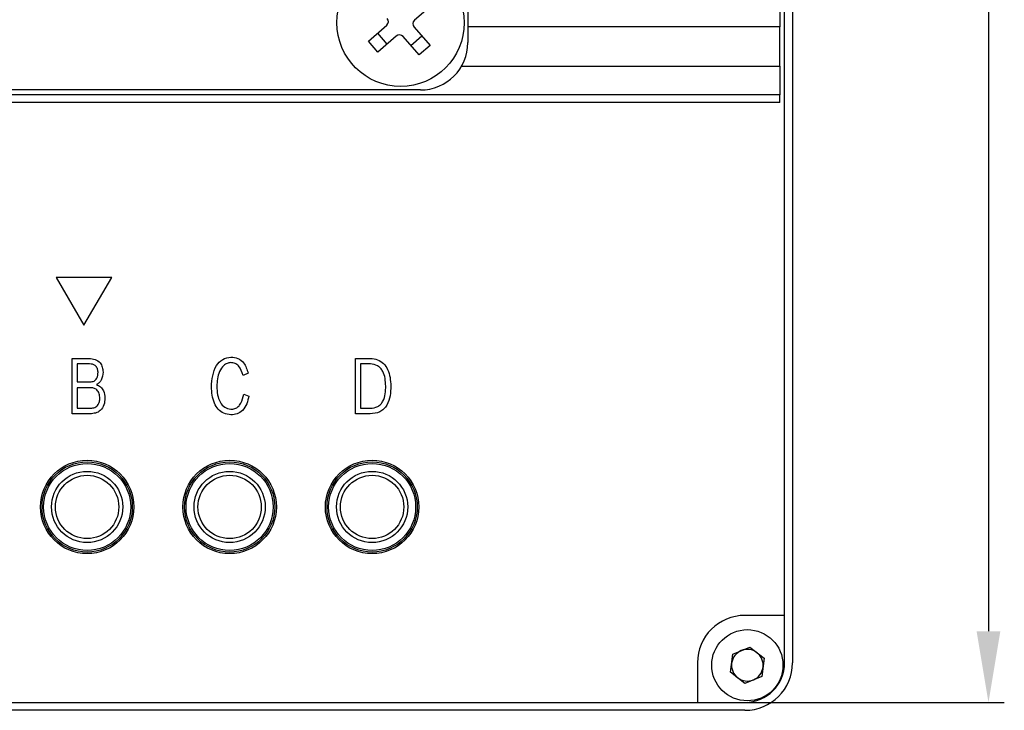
# Model space of a CAD drawing. Header units: millimetres. Extents: x 0 to 13344, y -4323 to 0.
# Tile 5 of 6: x 13282 to 13344, y -4090 to -4046. Entities that reach past the tile are written whole.
import ezdxf

# ---------------------------------------------------------------- set-up
doc = ezdxf.new("R2010")
doc.units = ezdxf.units.MM
doc.layers.add('粗实线', color=7, linetype='Continuous', lineweight=50)
doc.layers.add('细实线', color=3, linetype='Continuous', lineweight=25)
doc.styles.add('iTek', font='txt', dxfattribs={"width": 0.8, "height": 7})
doc.dimstyles.new('iTek', dxfattribs={"dimscale": 0, "dimtxt": 7, "dimasz": 4.5, "dimexe": 1, "dimexo": 0, "dimgap": 1.5, "dimtad": 1, "dimtoh": 1, "dimdsep": 46, "dimtxsty": 'iTek', "dimcen": 4, "dimclrd": 256, "dimclre": 256, "dimclrt": 256, "dimazin": 2, "dimtfac": 1, "dimtmove": 0, "dimatfit": 3, "dimfxl": 1, "dimlwd": -1, "dimlwe": -1, "dimarcsym": 0})

# ---------------------------------------------------------------- blocks, each defined once
blk = doc.blocks.new('*D81')
at = {"layer": 'Defpoints', "color": 0}
for p in [(13327.535, -3979.312), (13327.535, -4089.312), (13342.915, -4089.312)]:
    blk.add_point(p, dxfattribs=at)
at = {"layer": '细实线'}
for p, q in [((13327.535, -3979.312), (13343.915, -3979.312)), ((13342.915, -3983.812), (13342.915, -4084.812)), ((13327.535, -4089.312), (13343.915, -4089.312))]:
    blk.add_line(p, q, dxfattribs=at)
for points in [[(13342.165, -3983.812), (13343.665, -3983.812), (13342.915, -3979.312)], [(13342.165, -4084.812), (13343.665, -4084.812), (13342.915, -4089.312)]]:
    blk.add_solid(points, dxfattribs=at)
at = {"layer": '细实线', "insert": (13337.678, -4034.312), "char_height": 7, "attachment_point": 5, "rotation": 90, "style": 'iTek'}
blk.add_mtext('110', dxfattribs=at)

msp = doc.modelspace()

# ---------------------------------------------------------------- linework, layer by layer
at = {"layer": '粗实线', "lineweight": 30}
for p, q in [((13330.535, -3981.812), (13330.535, -4086.812)), ((13310.035, -3983.612), (13310.035, -4047.612)), ((13330.035, -4083.812), (13330.035, -3984.812)), ((13329.735, -4044.812), (13329.735, -4046.612)), ((13307.822, -4045.199), (13306.66, -4046.21)), ((13303.748, -4047.525), (13304.91, -4046.514)), ((13306.631, -4046.633), (13307.642, -4047.795)), ((13329.735, -4046.612), (13310.035, -4046.612)), ((13329.735, -4049.112), (13329.735, -4046.612)), ((13304.94, -4047.707), (13304.336, -4047.013)), ((13305.514, -4047.208), (13304.352, -4048.219)), ((13306.948, -4048.399), (13305.937, -4047.237)), ((13307.13, -4047.207), (13306.436, -4047.811)), ((13304.352, -4048.219), (13303.748, -4047.525)), ((13307.642, -4047.795), (13306.948, -4048.399)), ((13309.633, -4049.112), (13329.735, -4049.112)), ((13329.735, -4049.112), (13329.735, -4050.912)), ((13329.735, -4050.912), (13220.335, -4050.912)), ((13307.035, -4050.612), (13243.035, -4050.612)), ((13329.735, -4051.412), (13329.735, -4050.912)), ((13329.735, -4051.412), (13220.335, -4051.412)), ((13287.535, -4062.452), (13284.035, -4062.452)), ((13284.035, -4062.452), (13285.785, -4065.483)), ((13285.785, -4065.483), (13287.535, -4062.452)), ((13285.03, -4071.074), (13285.03, -4067.574)), ((13285.03, -4067.574), (13286.103, -4067.574)), ((13302.936, -4067.574), (13303.883, -4067.574)), ((13302.936, -4071.074), (13302.936, -4067.574)), ((13285.357, -4067.925), (13285.357, -4069.058)), ((13286.14, -4067.925), (13285.357, -4067.925)), ((13303.256, -4067.925), (13303.256, -4070.719)), ((13303.875, -4067.925), (13303.256, -4067.925)), ((13285.357, -4069.058), (13286.177, -4069.058)), ((13296.157, -4068.51), (13295.837, -4068.66)), ((13285.357, -4069.423), (13285.357, -4070.719)), ((13286.17, -4069.423), (13285.357, -4069.423)), ((13295.874, -4069.839), (13296.201, -4069.951)), ((13285.357, -4070.719), (13286.207, -4070.719)), ((13303.256, -4070.719), (13303.86, -4070.719)), ((13286.185, -4071.074), (13285.03, -4071.074)), ((13303.86, -4071.074), (13302.936, -4071.074)), ((13330.035, -4083.812), (13327.535, -4083.812)), ((13330.035, -4086.812), (13330.035, -4083.812)), ((13326.769, -4086.258), (13327.837, -4085.817)), ((13327.837, -4085.817), (13328.752, -4086.521)), ((13326.618, -4087.403), (13326.769, -4086.258)), ((13324.535, -4086.812), (13324.535, -4089.312)), ((13328.752, -4086.521), (13328.6, -4087.666)), ((13327.533, -4088.107), (13326.618, -4087.403)), ((13328.6, -4087.666), (13327.533, -4088.107)), ((13225.535, -4089.312), (13324.535, -4089.312)), ((13324.535, -4089.312), (13327.535, -4089.312)), ((13327.535, -4089.812), (13222.535, -4089.812))]:
    msp.add_line(p, q, dxfattribs=at)
for centre, radius in [((13305.785, -4046.362), 4.02), ((13285.985, -4076.962), 2.95), ((13294.985, -4076.962), 2.95), ((13303.985, -4076.962), 2.95), ((13285.985, -4076.962), 2.85), ((13285.985, -4076.962), 2.75), ((13294.985, -4076.962), 2.85), ((13294.985, -4076.962), 2.75), ((13303.985, -4076.962), 2.85), ((13303.985, -4076.962), 2.75), ((13285.985, -4076.962), 2.25), ((13285.985, -4076.962), 2), ((13294.985, -4076.962), 2.25), ((13294.985, -4076.962), 2), ((13303.985, -4076.962), 2.25), ((13303.985, -4076.962), 2), ((13327.685, -4086.962), 2.25)]:
    msp.add_circle(centre, radius, dxfattribs=at)
for centre, radius, start, end in [((13304.713, -4046.288), 0.3, 311.03611, 41.03611), ((13306.857, -4046.436), 0.3, 131.03611, 221.03611), ((13305.711, -4047.434), 0.3, 41.03611, 131.03611), ((13307.035, -4047.612), 3, 270, 0), ((13327.535, -4086.812), 3, 90, 180), ((13327.685, -4086.962), 1, 112.44828, 172.44828), ((13327.685, -4086.962), 1, 52.44828, 112.44828), ((13327.685, -4086.962), 1, 352.44828, 52.44828), ((13327.685, -4086.962), 1, 172.44828, 232.44828), ((13327.535, -4086.812), 3, 270, 0), ((13327.535, -4086.812), 2.5, 270, 0), ((13327.685, -4086.962), 1, 292.44828, 352.44828), ((13327.685, -4086.962), 1, 232.44828, 292.44828)]:
    msp.add_arc(centre, radius, start, end, dxfattribs=at)
for points, knots in [([(13286.103, -4067.574), (13286.233, -4067.585), (13286.494, -4067.607), (13286.811, -4067.82), (13286.96, -4068.129), (13286.98, -4068.333), (13286.99, -4068.435)], [0, 0, 0, 0, 0.28061, 0.559009, 0.779087, 1, 1, 1, 1]), ([(13293.835, -4069.366), (13293.853, -4069.134), (13293.887, -4068.671), (13294.096, -4068.051), (13294.522, -4067.589), (13294.886, -4067.523), (13295.069, -4067.49)], [0, 0, 0, 0, 0.281239, 0.561433, 0.780592, 1, 1, 1, 1]), ([(13295.061, -4067.841), (13294.982, -4067.854), (13294.823, -4067.881), (13294.544, -4068.05), (13294.229, -4068.54), (13294.192, -4069.024), (13294.167, -4069.347)], [0, 0, 0, 0, 0.125346, 0.2506, 0.499741, 1, 1, 1, 1]), ([(13295.837, -4068.66), (13295.766, -4068.438), (13295.668, -4068.128), (13295.334, -4067.861), (13295.152, -4067.848), (13295.061, -4067.841)], [0, 0, 0, 0, 0.559616, 0.77991, 1, 1, 1, 1]), ([(13295.069, -4067.49), (13295.222, -4067.505), (13295.527, -4067.535), (13295.963, -4067.906), (13296.083, -4068.281), (13296.157, -4068.51)], [0, 0, 0, 0, 0.280108, 0.559696, 1, 1, 1, 1]), ([(13303.883, -4067.574), (13304.033, -4067.592), (13304.334, -4067.628), (13304.728, -4067.88), (13304.996, -4068.286), (13305.135, -4068.778), (13305.154, -4069.133), (13305.164, -4069.31)], [0, 0, 0, 0, 0.186668, 0.372787, 0.559189, 0.779385, 1, 1, 1, 1]), ([(13286.673, -4068.444), (13286.666, -4068.365), (13286.652, -4068.207), (13286.516, -4068.02), (13286.325, -4067.937), (13286.202, -4067.929), (13286.14, -4067.925)], [0, 0, 0, 0, 0.2806323, 0.5588144, 0.7789524, 1, 1, 1, 1]), ([(13286.177, -4069.058), (13286.262, -4069.049), (13286.431, -4069.031), (13286.65, -4068.796), (13286.664, -4068.578), (13286.673, -4068.444)], [0, 0, 0, 0, 0.2805988, 0.5593221, 1, 1, 1, 1]), ([(13286.99, -4068.435), (13286.973, -4068.615), (13286.95, -4068.866), (13286.749, -4069.121), (13286.629, -4069.191), (13286.568, -4069.226)], [0, 0, 0, 0, 0.557965, 0.778922, 1, 1, 1, 1]), ([(13304.844, -4069.32), (13304.836, -4069.161), (13304.821, -4068.843), (13304.707, -4068.453), (13304.527, -4068.188), (13304.277, -4067.98), (13304.036, -4067.947), (13303.875, -4067.925)], [0, 0, 0, 0, 0.2508458, 0.5009991, 0.6262918, 0.7513983, 1, 1, 1, 1]), ([(13286.784, -4070.087), (13286.777, -4069.991), (13286.763, -4069.8), (13286.621, -4069.558), (13286.395, -4069.44), (13286.245, -4069.428), (13286.17, -4069.423)], [0, 0, 0, 0, 0.280845, 0.559412, 0.77923, 1, 1, 1, 1]), ([(13286.568, -4069.226), (13286.659, -4069.271), (13286.841, -4069.361), (13287.069, -4069.66), (13287.094, -4069.922), (13287.109, -4070.083)], [0, 0, 0, 0, 0.280617, 0.560658, 1, 1, 1, 1]), ([(13295.061, -4071.14), (13294.912, -4071.12), (13294.612, -4071.079), (13294.235, -4070.805), (13293.9, -4070.232), (13293.862, -4069.723), (13293.835, -4069.366)], [0, 0, 0, 0, 0.186833, 0.373153, 0.560028, 1, 1, 1, 1]), ([(13294.167, -4069.347), (13294.18, -4069.521), (13294.205, -4069.868), (13294.352, -4070.334), (13294.654, -4070.694), (13294.926, -4070.754), (13295.061, -4070.784)], [0, 0, 0, 0, 0.281227, 0.561558, 0.780846, 1, 1, 1, 1]), ([(13305.164, -4069.31), (13305.157, -4069.519), (13305.144, -4069.935), (13304.987, -4070.445), (13304.735, -4070.781), (13304.389, -4071.028), (13304.071, -4071.056), (13303.86, -4071.074)], [0, 0, 0, 0, 0.2507944, 0.5006929, 0.6259064, 0.7510502, 1, 1, 1, 1]), ([(13303.86, -4070.719), (13304.026, -4070.706), (13304.276, -4070.687), (13304.539, -4070.482), (13304.725, -4070.211), (13304.833, -4069.808), (13304.84, -4069.483), (13304.844, -4069.32)], [0, 0, 0, 0, 0.248611, 0.373711, 0.498959, 0.749091, 1, 1, 1, 1]), ([(13287.109, -4070.083), (13287.099, -4070.226), (13287.079, -4070.513), (13286.861, -4070.873), (13286.523, -4071.047), (13286.297, -4071.065), (13286.185, -4071.074)], [0, 0, 0, 0, 0.280806, 0.559334, 0.77917, 1, 1, 1, 1]), ([(13286.207, -4070.719), (13286.298, -4070.711), (13286.48, -4070.694), (13286.687, -4070.522), (13286.771, -4070.3), (13286.78, -4070.158), (13286.784, -4070.087)], [0, 0, 0, 0, 0.280397, 0.5584, 0.778807, 1, 1, 1, 1]), ([(13295.061, -4070.784), (13295.148, -4070.779), (13295.32, -4070.768), (13295.544, -4070.625), (13295.767, -4070.322), (13295.83, -4070.038), (13295.874, -4069.839)], [0, 0, 0, 0, 0.186603, 0.372894, 0.559835, 1, 1, 1, 1]), ([(13296.201, -4069.951), (13296.163, -4070.117), (13296.087, -4070.446), (13295.84, -4070.861), (13295.463, -4071.111), (13295.195, -4071.13), (13295.061, -4071.14)], [0, 0, 0, 0, 0.280895, 0.560559, 0.780031, 1, 1, 1, 1])]:
    msp.add_open_spline(points, degree=3, knots=knots, dxfattribs=at)

# ---------------------------------------------------------------- dimensions: what is measured, and where the dimension line sits
at = {"layer": '细实线'}
dim = msp.add_linear_dim(base=(13342.915, -4089.312), p1=(13327.535, -3979.312), p2=(13327.535, -4089.312), angle=90, dimstyle='iTek', override={"dimscale": 1}, dxfattribs=at)
dim.commit()
dim.dimension.update_dxf_attribs({"geometry": '*D81', "text_midpoint": (13337.678, -4034.312)})

doc.saveas('drawing.dxf')
